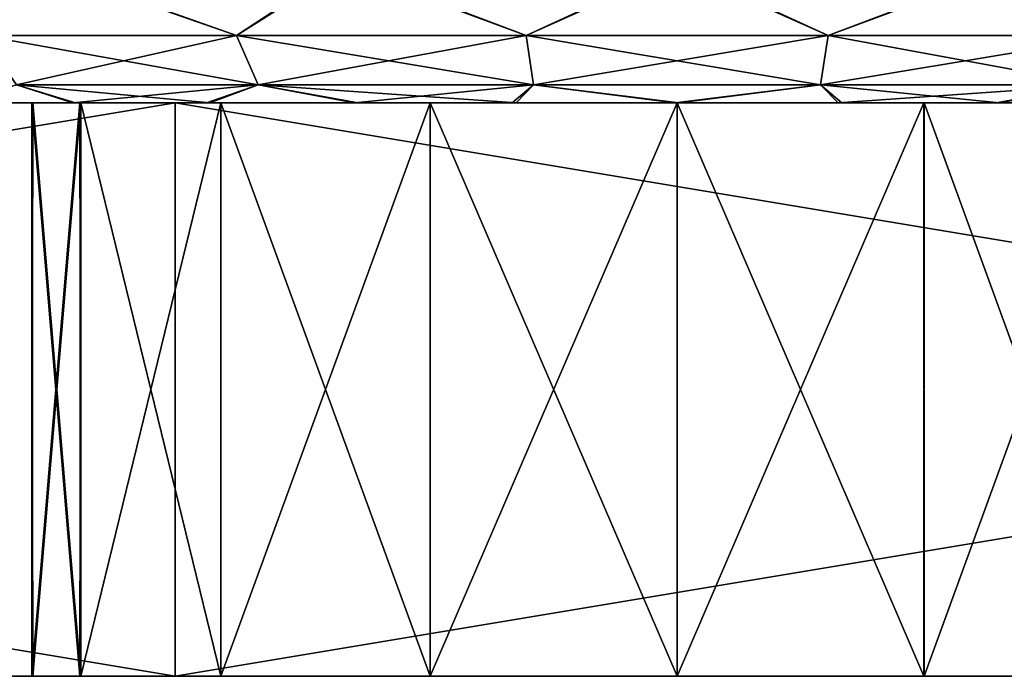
# Model space of a CAD drawing. Header units: millimetres. Extents: x -168 to 168, y -6 to 84.
# Tile 9 of 256: x -114.54 to -111.11, y -5.5 to -3.21. Entities that reach past the tile are written whole.
import ezdxf

# ---------------------------------------------------------------- set-up
doc = ezdxf.new("R2010")
doc.units = ezdxf.units.MM
doc.header["$LTSCALE"] = 65.185185
for name, color, linetype in [('137', 7, 'CONTINUOUS'), ('138', 7, 'CONTINUOUS'), ('139', 7, 'CONTINUOUS'), ('142', 7, 'CONTINUOUS'), ('143', 7, 'CONTINUOUS'), ('144', 7, 'CONTINUOUS'), ('242', 7, 'CONTINUOUS'), ('249', 7, 'CONTINUOUS'), ('251', 7, 'CONTINUOUS'), ('256', 7, 'CONTINUOUS'), ('262', 7, 'CONTINUOUS'), ('263', 7, 'CONTINUOUS'), ('264', 7, 'CONTINUOUS'), ('265', 7, 'CONTINUOUS')]:
    doc.layers.add(name, color=color, linetype=linetype)

msp = doc.modelspace()

# ---------------------------------------------------------------- linework, layer by layer
at = {"layer": '137', "linetype": 'CONTINUOUS'}
for points in [[(-109.0243, -3.5, 38.069), (-115.5255, -3.5, 37.5), (-108.9745, -3.5, 37.5), (-109.0243, -3.5, 38.069)], [(-115.5255, -3.5, 37.5066), (-115.5255, -3.5, 37.5), (-109.0243, -3.5, 38.069), (-115.5255, -3.5, 37.5066)], [(-115.5255, -3.5, 37.5), (-115.4757, -3.5, 36.931), (-108.9745, -3.5, 37.5), (-115.5255, -3.5, 37.5)], [(-115.5255, -3.5, 37.5132), (-115.5255, -3.5, 37.5066), (-109.0243, -3.5, 38.069), (-115.5255, -3.5, 37.5132)], [(-115.4735, -3.5, 38.0813), (-115.5255, -3.5, 37.5132), (-109.0243, -3.5, 38.069), (-115.4735, -3.5, 38.0813)], [(-108.9745, -3.5, 37.5), (-115.4757, -3.5, 36.931), (-108.9745, -3.5, 37.4934), (-108.9745, -3.5, 37.5)], [(-115.3283, -3.5, 36.3804), (-109.0265, -3.5, 36.9187), (-115.4757, -3.5, 36.931), (-115.3283, -3.5, 36.3804)], [(-115.4757, -3.5, 36.931), (-108.9745, -3.5, 37.4868), (-108.9745, -3.5, 37.4934), (-115.4757, -3.5, 36.931)], [(-109.0265, -3.5, 36.9187), (-108.9745, -3.5, 37.4868), (-115.4757, -3.5, 36.931), (-109.0265, -3.5, 36.9187)], [(-115.3239, -3.5, 38.6313), (-115.4735, -3.5, 38.0813), (-109.1717, -3.5, 38.6196), (-115.3239, -3.5, 38.6313)], [(-109.1717, -3.5, 38.6196), (-115.4735, -3.5, 38.0813), (-109.0243, -3.5, 38.069), (-109.1717, -3.5, 38.6196)], [(-115.0873, -3.5, 35.8633), (-109.1761, -3.5, 36.3687), (-115.3283, -3.5, 36.3804), (-115.0873, -3.5, 35.8633)], [(-109.1761, -3.5, 36.3687), (-109.0265, -3.5, 36.9187), (-115.3283, -3.5, 36.3804), (-109.1761, -3.5, 36.3687)], [(-115.0809, -3.5, 39.1477), (-115.3239, -3.5, 38.6313), (-109.4127, -3.5, 39.1367), (-115.0809, -3.5, 39.1477)], [(-109.4127, -3.5, 39.1367), (-115.3239, -3.5, 38.6313), (-109.1717, -3.5, 38.6196), (-109.4127, -3.5, 39.1367)], [(-109.4191, -3.5, 35.8523), (-109.1761, -3.5, 36.3687), (-115.0873, -3.5, 35.8633), (-109.4191, -3.5, 35.8523)], [(-114.7602, -3.5, 35.3957), (-109.4191, -3.5, 35.8523), (-115.0873, -3.5, 35.8633), (-114.7602, -3.5, 35.3957)], [(-109.7398, -3.5, 39.6043), (-115.0809, -3.5, 39.1477), (-109.4127, -3.5, 39.1367), (-109.7398, -3.5, 39.6043)], [(-114.7521, -3.5, 39.6139), (-115.0809, -3.5, 39.1477), (-109.7398, -3.5, 39.6043), (-114.7521, -3.5, 39.6139)], [(-114.3572, -3.5, 34.9923), (-109.7479, -3.5, 35.3861), (-114.7602, -3.5, 35.3957), (-114.3572, -3.5, 34.9923)], [(-109.7479, -3.5, 35.3861), (-109.4191, -3.5, 35.8523), (-114.7602, -3.5, 35.3957), (-109.7479, -3.5, 35.3861)], [(-114.3478, -3.5, 40.0156), (-114.7521, -3.5, 39.6139), (-110.1428, -3.5, 40.0077), (-114.3478, -3.5, 40.0156)], [(-110.1428, -3.5, 40.0077), (-114.7521, -3.5, 39.6139), (-109.7398, -3.5, 39.6043), (-110.1428, -3.5, 40.0077)], [(-113.8907, -3.5, 34.665), (-110.1522, -3.5, 34.9844), (-114.3572, -3.5, 34.9923), (-113.8907, -3.5, 34.665)], [(-110.1522, -3.5, 34.9844), (-109.7479, -3.5, 35.3861), (-114.3572, -3.5, 34.9923), (-110.1522, -3.5, 34.9844)], [(-110.6093, -3.5, 40.335), (-114.3478, -3.5, 40.0156), (-110.1428, -3.5, 40.0077), (-110.6093, -3.5, 40.335)], [(-113.8797, -3.5, 40.3413), (-114.3478, -3.5, 40.0156), (-110.6093, -3.5, 40.335), (-113.8797, -3.5, 40.3413)], [(-113.3748, -3.5, 34.4237), (-110.6203, -3.5, 34.6587), (-113.8907, -3.5, 34.665), (-113.3748, -3.5, 34.4237)], [(-110.6203, -3.5, 34.6587), (-110.1522, -3.5, 34.9844), (-113.8907, -3.5, 34.665), (-110.6203, -3.5, 34.6587)], [(-111.1252, -3.5, 40.5763), (-113.8797, -3.5, 40.3413), (-110.6093, -3.5, 40.335), (-111.1252, -3.5, 40.5763)], [(-113.3626, -3.5, 40.5808), (-113.8797, -3.5, 40.3413), (-111.1252, -3.5, 40.5763), (-113.3626, -3.5, 40.5808)], [(-112.8246, -3.5, 34.2753), (-111.1374, -3.5, 34.4192), (-113.3748, -3.5, 34.4237), (-112.8246, -3.5, 34.2753)], [(-111.1374, -3.5, 34.4192), (-110.6203, -3.5, 34.6587), (-113.3748, -3.5, 34.4237), (-111.1374, -3.5, 34.4192)], [(-112.8115, -3.5, 40.727), (-113.3626, -3.5, 40.5808), (-111.6754, -3.5, 40.7247), (-112.8115, -3.5, 40.727)], [(-111.6754, -3.5, 40.7247), (-113.3626, -3.5, 40.5808), (-111.1252, -3.5, 40.5763), (-111.6754, -3.5, 40.7247)], [(-111.6885, -3.5, 34.273), (-111.1374, -3.5, 34.4192), (-112.8246, -3.5, 34.2753), (-111.6885, -3.5, 34.273)], [(-112.2567, -3.5, 34.2245), (-111.6885, -3.5, 34.273), (-112.8246, -3.5, 34.2753), (-112.2567, -3.5, 34.2245)], [(-112.2433, -3.5, 40.7755), (-112.8115, -3.5, 40.727), (-111.6754, -3.5, 40.7247), (-112.2433, -3.5, 40.7755)]]:
    msp.add_3dface(points, dxfattribs=at)
at = {"layer": '138', "linetype": 'CONTINUOUS'}
for points in [[(-114.4725, -3.0262, 34.4488), (-114.6727, -3.265, 34.7041), (-115.3057, -3.0262, 35.2837), (-114.4725, -3.0262, 34.4488)], [(-113.7868, -3.265, 34.1348), (-114.6727, -3.265, 34.7041), (-114.4725, -3.0262, 34.4488), (-113.7868, -3.265, 34.1348)], [(-113.4223, -3.0262, 33.9118), (-113.7868, -3.265, 34.1348), (-114.4725, -3.0262, 34.4488), (-113.4223, -3.0262, 33.9118)], [(-112.7765, -3.265, 33.8381), (-113.7868, -3.265, 34.1348), (-113.4223, -3.0262, 33.9118), (-112.7765, -3.265, 33.8381)], [(-112.2576, -3.0262, 33.7252), (-112.7765, -3.265, 33.8381), (-113.4223, -3.0262, 33.9118), (-112.2576, -3.0262, 33.7252)], [(-111.7235, -3.265, 33.8381), (-112.7765, -3.265, 33.8381), (-112.2576, -3.0262, 33.7252), (-111.7235, -3.265, 33.8381)], [(-111.0922, -3.0262, 33.9071), (-111.7235, -3.265, 33.8381), (-112.2576, -3.0262, 33.7252), (-111.0922, -3.0262, 33.9071)], [(-110.7132, -3.265, 34.1348), (-111.7235, -3.265, 33.8381), (-111.0922, -3.0262, 33.9071), (-110.7132, -3.265, 34.1348)], [(-113.7868, -3.265, 34.1348), (-114.5536, -3.4374, 34.8415), (-114.6727, -3.265, 34.7041), (-113.7868, -3.265, 34.1348)], [(-113.7113, -3.4374, 34.3002), (-114.5536, -3.4374, 34.8415), (-113.7868, -3.265, 34.1348), (-113.7113, -3.4374, 34.3002)], [(-112.7765, -3.265, 33.8381), (-113.7113, -3.4374, 34.3002), (-113.7868, -3.265, 34.1348), (-112.7765, -3.265, 33.8381)], [(-112.7506, -3.4374, 34.0181), (-113.7113, -3.4374, 34.3002), (-112.7765, -3.265, 33.8381), (-112.7506, -3.4374, 34.0181)], [(-111.7235, -3.265, 33.8381), (-112.7506, -3.4374, 34.0181), (-112.7765, -3.265, 33.8381), (-111.7235, -3.265, 33.8381)], [(-111.7494, -3.4374, 34.0181), (-112.7506, -3.4374, 34.0181), (-111.7235, -3.265, 33.8381), (-111.7494, -3.4374, 34.0181)], [(-110.7132, -3.265, 34.1348), (-111.7494, -3.4374, 34.0181), (-111.7235, -3.265, 33.8381), (-110.7132, -3.265, 34.1348)], [(-110.7887, -3.4374, 34.3002), (-111.7494, -3.4374, 34.0181), (-110.7132, -3.265, 34.1348), (-110.7887, -3.4374, 34.3002)], [(-114.3572, -3.5, 34.9923), (-114.7602, -3.5, 35.3957), (-114.5536, -3.4374, 34.8415), (-114.3572, -3.5, 34.9923)], [(-113.7113, -3.4374, 34.3002), (-114.3572, -3.5, 34.9923), (-114.5536, -3.4374, 34.8415), (-113.7113, -3.4374, 34.3002)], [(-113.8907, -3.5, 34.665), (-114.3572, -3.5, 34.9923), (-113.7113, -3.4374, 34.3002), (-113.8907, -3.5, 34.665)], [(-113.3748, -3.5, 34.4237), (-113.8907, -3.5, 34.665), (-113.7113, -3.4374, 34.3002), (-113.3748, -3.5, 34.4237)], [(-112.7506, -3.4374, 34.0181), (-113.3748, -3.5, 34.4237), (-113.7113, -3.4374, 34.3002), (-112.7506, -3.4374, 34.0181)], [(-112.8246, -3.5, 34.2753), (-113.3748, -3.5, 34.4237), (-112.7506, -3.4374, 34.0181), (-112.8246, -3.5, 34.2753)], [(-112.2567, -3.5, 34.2245), (-112.8246, -3.5, 34.2753), (-112.7506, -3.4374, 34.0181), (-112.2567, -3.5, 34.2245)], [(-111.7494, -3.4374, 34.0181), (-112.2567, -3.5, 34.2245), (-112.7506, -3.4374, 34.0181), (-111.7494, -3.4374, 34.0181)], [(-111.6885, -3.5, 34.273), (-112.2567, -3.5, 34.2245), (-111.7494, -3.4374, 34.0181), (-111.6885, -3.5, 34.273)], [(-110.7887, -3.4374, 34.3002), (-111.6885, -3.5, 34.273), (-111.7494, -3.4374, 34.0181), (-110.7887, -3.4374, 34.3002)], [(-111.1374, -3.5, 34.4192), (-111.6885, -3.5, 34.273), (-110.7887, -3.4374, 34.3002), (-111.1374, -3.5, 34.4192)], [(-110.6203, -3.5, 34.6587), (-111.1374, -3.5, 34.4192), (-110.7887, -3.4374, 34.3002), (-110.6203, -3.5, 34.6587)]]:
    msp.add_3dface(points, dxfattribs=at)
at = {"layer": '139', "linetype": 'CONTINUOUS'}
for points in [[(-115.2967, -3.0262, 39.7286), (-114.6727, -3.265, 40.2959), (-114.4602, -3.0262, 40.5602), (-115.2967, -3.0262, 39.7286)], [(-114.6727, -3.265, 40.2959), (-113.7868, -3.265, 40.8652), (-114.4602, -3.0262, 40.5602), (-114.6727, -3.265, 40.2959)], [(-114.4602, -3.0262, 40.5602), (-113.7868, -3.265, 40.8652), (-113.4078, -3.0262, 41.0929), (-114.4602, -3.0262, 40.5602)], [(-113.7868, -3.265, 40.8652), (-112.7765, -3.265, 41.1619), (-113.4078, -3.0262, 41.0929), (-113.7868, -3.265, 40.8652)], [(-113.4078, -3.0262, 41.0929), (-112.7765, -3.265, 41.1619), (-112.2424, -3.0262, 41.2748), (-113.4078, -3.0262, 41.0929)], [(-112.7765, -3.265, 41.1619), (-111.7235, -3.265, 41.1619), (-112.2424, -3.0262, 41.2748), (-112.7765, -3.265, 41.1619)], [(-112.2424, -3.0262, 41.2748), (-111.7235, -3.265, 41.1619), (-111.0777, -3.0262, 41.0882), (-112.2424, -3.0262, 41.2748)], [(-111.7235, -3.265, 41.1619), (-110.7132, -3.265, 40.8652), (-111.0777, -3.0262, 41.0882), (-111.7235, -3.265, 41.1619)], [(-114.6727, -3.265, 40.2959), (-113.7113, -3.4374, 40.6998), (-113.7868, -3.265, 40.8652), (-114.6727, -3.265, 40.2959)], [(-114.5536, -3.4374, 40.1585), (-113.7113, -3.4374, 40.6998), (-114.6727, -3.265, 40.2959), (-114.5536, -3.4374, 40.1585)], [(-113.7113, -3.4374, 40.6998), (-112.7506, -3.4374, 40.9819), (-113.7868, -3.265, 40.8652), (-113.7113, -3.4374, 40.6998)], [(-113.7868, -3.265, 40.8652), (-112.7506, -3.4374, 40.9819), (-112.7765, -3.265, 41.1619), (-113.7868, -3.265, 40.8652)], [(-112.7506, -3.4374, 40.9819), (-111.7494, -3.4374, 40.9819), (-112.7765, -3.265, 41.1619), (-112.7506, -3.4374, 40.9819)], [(-112.7765, -3.265, 41.1619), (-111.7494, -3.4374, 40.9819), (-111.7235, -3.265, 41.1619), (-112.7765, -3.265, 41.1619)], [(-111.7494, -3.4374, 40.9819), (-110.7887, -3.4374, 40.6998), (-111.7235, -3.265, 41.1619), (-111.7494, -3.4374, 40.9819)], [(-111.7235, -3.265, 41.1619), (-110.7887, -3.4374, 40.6998), (-110.7132, -3.265, 40.8652), (-111.7235, -3.265, 41.1619)], [(-114.7521, -3.5, 39.6139), (-114.3478, -3.5, 40.0156), (-114.5536, -3.4374, 40.1585), (-114.7521, -3.5, 39.6139)], [(-114.3478, -3.5, 40.0156), (-113.8797, -3.5, 40.3413), (-114.5536, -3.4374, 40.1585), (-114.3478, -3.5, 40.0156)], [(-114.5536, -3.4374, 40.1585), (-113.8797, -3.5, 40.3413), (-113.7113, -3.4374, 40.6998), (-114.5536, -3.4374, 40.1585)], [(-113.8797, -3.5, 40.3413), (-113.3626, -3.5, 40.5808), (-113.7113, -3.4374, 40.6998), (-113.8797, -3.5, 40.3413)], [(-113.3626, -3.5, 40.5808), (-112.8115, -3.5, 40.727), (-113.7113, -3.4374, 40.6998), (-113.3626, -3.5, 40.5808)], [(-113.7113, -3.4374, 40.6998), (-112.8115, -3.5, 40.727), (-112.7506, -3.4374, 40.9819), (-113.7113, -3.4374, 40.6998)], [(-112.8115, -3.5, 40.727), (-112.2433, -3.5, 40.7755), (-112.7506, -3.4374, 40.9819), (-112.8115, -3.5, 40.727)], [(-112.7506, -3.4374, 40.9819), (-112.2433, -3.5, 40.7755), (-111.7494, -3.4374, 40.9819), (-112.7506, -3.4374, 40.9819)], [(-112.2433, -3.5, 40.7755), (-111.6754, -3.5, 40.7247), (-111.7494, -3.4374, 40.9819), (-112.2433, -3.5, 40.7755)], [(-111.6754, -3.5, 40.7247), (-111.1252, -3.5, 40.5763), (-111.7494, -3.4374, 40.9819), (-111.6754, -3.5, 40.7247)], [(-111.7494, -3.4374, 40.9819), (-111.1252, -3.5, 40.5763), (-110.7887, -3.4374, 40.6998), (-111.7494, -3.4374, 40.9819)], [(-111.1252, -3.5, 40.5763), (-110.6093, -3.5, 40.335), (-110.7887, -3.4374, 40.6998), (-111.1252, -3.5, 40.5763)]]:
    msp.add_3dface(points, dxfattribs=at)
at = {"layer": '142', "linetype": 'CONTINUOUS'}
for points in [[(-115.5255, -3.5, -37.4934), (-115.5255, -3.5, -37.5), (-109.0243, -3.5, -36.931), (-115.5255, -3.5, -37.4934)], [(-109.0243, -3.5, -36.931), (-115.5255, -3.5, -37.5), (-108.9745, -3.5, -37.5), (-109.0243, -3.5, -36.931)], [(-115.5255, -3.5, -37.5), (-115.4757, -3.5, -38.069), (-108.9745, -3.5, -37.5), (-115.5255, -3.5, -37.5)], [(-115.5255, -3.5, -37.4868), (-115.5255, -3.5, -37.4934), (-109.0243, -3.5, -36.931), (-115.5255, -3.5, -37.4868)], [(-115.4735, -3.5, -36.9187), (-115.5255, -3.5, -37.4868), (-109.0243, -3.5, -36.931), (-115.4735, -3.5, -36.9187)], [(-108.9745, -3.5, -37.5), (-115.4757, -3.5, -38.069), (-108.9745, -3.5, -37.5066), (-108.9745, -3.5, -37.5)], [(-115.3283, -3.5, -38.6196), (-109.0265, -3.5, -38.0813), (-115.4757, -3.5, -38.069), (-115.3283, -3.5, -38.6196)], [(-115.4757, -3.5, -38.069), (-108.9745, -3.5, -37.5132), (-108.9745, -3.5, -37.5066), (-115.4757, -3.5, -38.069)], [(-109.0265, -3.5, -38.0813), (-108.9745, -3.5, -37.5132), (-115.4757, -3.5, -38.069), (-109.0265, -3.5, -38.0813)], [(-115.3239, -3.5, -36.3687), (-115.4735, -3.5, -36.9187), (-109.1717, -3.5, -36.3804), (-115.3239, -3.5, -36.3687)], [(-109.1717, -3.5, -36.3804), (-115.4735, -3.5, -36.9187), (-109.0243, -3.5, -36.931), (-109.1717, -3.5, -36.3804)], [(-115.0873, -3.5, -39.1367), (-109.1761, -3.5, -38.6313), (-115.3283, -3.5, -38.6196), (-115.0873, -3.5, -39.1367)], [(-109.1761, -3.5, -38.6313), (-109.0265, -3.5, -38.0813), (-115.3283, -3.5, -38.6196), (-109.1761, -3.5, -38.6313)], [(-115.0809, -3.5, -35.8523), (-115.3239, -3.5, -36.3687), (-109.4127, -3.5, -35.8633), (-115.0809, -3.5, -35.8523)], [(-109.4127, -3.5, -35.8633), (-115.3239, -3.5, -36.3687), (-109.1717, -3.5, -36.3804), (-109.4127, -3.5, -35.8633)], [(-109.4191, -3.5, -39.1477), (-109.1761, -3.5, -38.6313), (-115.0873, -3.5, -39.1367), (-109.4191, -3.5, -39.1477)], [(-114.7602, -3.5, -39.6043), (-109.4191, -3.5, -39.1477), (-115.0873, -3.5, -39.1367), (-114.7602, -3.5, -39.6043)], [(-109.7398, -3.5, -35.3957), (-115.0809, -3.5, -35.8523), (-109.4127, -3.5, -35.8633), (-109.7398, -3.5, -35.3957)], [(-114.7521, -3.5, -35.3861), (-115.0809, -3.5, -35.8523), (-109.7398, -3.5, -35.3957), (-114.7521, -3.5, -35.3861)], [(-114.3572, -3.5, -40.0077), (-109.7479, -3.5, -39.6139), (-114.7602, -3.5, -39.6043), (-114.3572, -3.5, -40.0077)], [(-109.7479, -3.5, -39.6139), (-109.4191, -3.5, -39.1477), (-114.7602, -3.5, -39.6043), (-109.7479, -3.5, -39.6139)], [(-114.3478, -3.5, -34.9844), (-114.7521, -3.5, -35.3861), (-110.1428, -3.5, -34.9923), (-114.3478, -3.5, -34.9844)], [(-110.1428, -3.5, -34.9923), (-114.7521, -3.5, -35.3861), (-109.7398, -3.5, -35.3957), (-110.1428, -3.5, -34.9923)], [(-113.8907, -3.5, -40.335), (-110.1522, -3.5, -40.0156), (-114.3572, -3.5, -40.0077), (-113.8907, -3.5, -40.335)], [(-110.1522, -3.5, -40.0156), (-109.7479, -3.5, -39.6139), (-114.3572, -3.5, -40.0077), (-110.1522, -3.5, -40.0156)], [(-110.6093, -3.5, -34.665), (-114.3478, -3.5, -34.9844), (-110.1428, -3.5, -34.9923), (-110.6093, -3.5, -34.665)], [(-113.8797, -3.5, -34.6587), (-114.3478, -3.5, -34.9844), (-110.6093, -3.5, -34.665), (-113.8797, -3.5, -34.6587)], [(-113.3748, -3.5, -40.5763), (-110.6203, -3.5, -40.3413), (-113.8907, -3.5, -40.335), (-113.3748, -3.5, -40.5763)], [(-110.6203, -3.5, -40.3413), (-110.1522, -3.5, -40.0156), (-113.8907, -3.5, -40.335), (-110.6203, -3.5, -40.3413)], [(-111.1252, -3.5, -34.4237), (-113.8797, -3.5, -34.6587), (-110.6093, -3.5, -34.665), (-111.1252, -3.5, -34.4237)], [(-113.3626, -3.5, -34.4192), (-113.8797, -3.5, -34.6587), (-111.1252, -3.5, -34.4237), (-113.3626, -3.5, -34.4192)], [(-112.8246, -3.5, -40.7247), (-111.1374, -3.5, -40.5808), (-113.3748, -3.5, -40.5763), (-112.8246, -3.5, -40.7247)], [(-111.1374, -3.5, -40.5808), (-110.6203, -3.5, -40.3413), (-113.3748, -3.5, -40.5763), (-111.1374, -3.5, -40.5808)], [(-112.8115, -3.5, -34.273), (-113.3626, -3.5, -34.4192), (-111.6754, -3.5, -34.2753), (-112.8115, -3.5, -34.273)], [(-111.6754, -3.5, -34.2753), (-113.3626, -3.5, -34.4192), (-111.1252, -3.5, -34.4237), (-111.6754, -3.5, -34.2753)], [(-111.6885, -3.5, -40.727), (-111.1374, -3.5, -40.5808), (-112.8246, -3.5, -40.7247), (-111.6885, -3.5, -40.727)], [(-112.2567, -3.5, -40.7755), (-111.6885, -3.5, -40.727), (-112.8246, -3.5, -40.7247), (-112.2567, -3.5, -40.7755)], [(-112.2433, -3.5, -34.2245), (-112.8115, -3.5, -34.273), (-111.6754, -3.5, -34.2753), (-112.2433, -3.5, -34.2245)]]:
    msp.add_3dface(points, dxfattribs=at)
at = {"layer": '143', "linetype": 'CONTINUOUS'}
for points in [[(-114.4725, -3.0262, -40.5512), (-114.6727, -3.265, -40.2959), (-115.3057, -3.0262, -39.7163), (-114.4725, -3.0262, -40.5512)], [(-113.7868, -3.265, -40.8652), (-114.6727, -3.265, -40.2959), (-114.4725, -3.0262, -40.5512), (-113.7868, -3.265, -40.8652)], [(-113.4223, -3.0262, -41.0882), (-113.7868, -3.265, -40.8652), (-114.4725, -3.0262, -40.5512), (-113.4223, -3.0262, -41.0882)], [(-112.7765, -3.265, -41.1619), (-113.7868, -3.265, -40.8652), (-113.4223, -3.0262, -41.0882), (-112.7765, -3.265, -41.1619)], [(-112.2576, -3.0262, -41.2748), (-112.7765, -3.265, -41.1619), (-113.4223, -3.0262, -41.0882), (-112.2576, -3.0262, -41.2748)], [(-111.7235, -3.265, -41.1619), (-112.7765, -3.265, -41.1619), (-112.2576, -3.0262, -41.2748), (-111.7235, -3.265, -41.1619)], [(-111.0922, -3.0262, -41.0929), (-111.7235, -3.265, -41.1619), (-112.2576, -3.0262, -41.2748), (-111.0922, -3.0262, -41.0929)], [(-110.7132, -3.265, -40.8652), (-111.7235, -3.265, -41.1619), (-111.0922, -3.0262, -41.0929), (-110.7132, -3.265, -40.8652)], [(-113.7868, -3.265, -40.8652), (-114.5536, -3.4374, -40.1585), (-114.6727, -3.265, -40.2959), (-113.7868, -3.265, -40.8652)], [(-113.7113, -3.4374, -40.6998), (-114.5536, -3.4374, -40.1585), (-113.7868, -3.265, -40.8652), (-113.7113, -3.4374, -40.6998)], [(-112.7765, -3.265, -41.1619), (-113.7113, -3.4374, -40.6998), (-113.7868, -3.265, -40.8652), (-112.7765, -3.265, -41.1619)], [(-112.7506, -3.4374, -40.9819), (-113.7113, -3.4374, -40.6998), (-112.7765, -3.265, -41.1619), (-112.7506, -3.4374, -40.9819)], [(-111.7235, -3.265, -41.1619), (-112.7506, -3.4374, -40.9819), (-112.7765, -3.265, -41.1619), (-111.7235, -3.265, -41.1619)], [(-111.7494, -3.4374, -40.9819), (-112.7506, -3.4374, -40.9819), (-111.7235, -3.265, -41.1619), (-111.7494, -3.4374, -40.9819)], [(-110.7132, -3.265, -40.8652), (-111.7494, -3.4374, -40.9819), (-111.7235, -3.265, -41.1619), (-110.7132, -3.265, -40.8652)], [(-110.7887, -3.4374, -40.6998), (-111.7494, -3.4374, -40.9819), (-110.7132, -3.265, -40.8652), (-110.7887, -3.4374, -40.6998)], [(-114.3572, -3.5, -40.0077), (-114.7602, -3.5, -39.6043), (-114.5536, -3.4374, -40.1585), (-114.3572, -3.5, -40.0077)], [(-113.7113, -3.4374, -40.6998), (-114.3572, -3.5, -40.0077), (-114.5536, -3.4374, -40.1585), (-113.7113, -3.4374, -40.6998)], [(-113.8907, -3.5, -40.335), (-114.3572, -3.5, -40.0077), (-113.7113, -3.4374, -40.6998), (-113.8907, -3.5, -40.335)], [(-113.3748, -3.5, -40.5763), (-113.8907, -3.5, -40.335), (-113.7113, -3.4374, -40.6998), (-113.3748, -3.5, -40.5763)], [(-112.7506, -3.4374, -40.9819), (-113.3748, -3.5, -40.5763), (-113.7113, -3.4374, -40.6998), (-112.7506, -3.4374, -40.9819)], [(-112.8246, -3.5, -40.7247), (-113.3748, -3.5, -40.5763), (-112.7506, -3.4374, -40.9819), (-112.8246, -3.5, -40.7247)], [(-112.2567, -3.5, -40.7755), (-112.8246, -3.5, -40.7247), (-112.7506, -3.4374, -40.9819), (-112.2567, -3.5, -40.7755)], [(-111.7494, -3.4374, -40.9819), (-112.2567, -3.5, -40.7755), (-112.7506, -3.4374, -40.9819), (-111.7494, -3.4374, -40.9819)], [(-111.6885, -3.5, -40.727), (-112.2567, -3.5, -40.7755), (-111.7494, -3.4374, -40.9819), (-111.6885, -3.5, -40.727)], [(-110.7887, -3.4374, -40.6998), (-111.6885, -3.5, -40.727), (-111.7494, -3.4374, -40.9819), (-110.7887, -3.4374, -40.6998)], [(-111.1374, -3.5, -40.5808), (-111.6885, -3.5, -40.727), (-110.7887, -3.4374, -40.6998), (-111.1374, -3.5, -40.5808)], [(-110.6203, -3.5, -40.3413), (-111.1374, -3.5, -40.5808), (-110.7887, -3.4374, -40.6998), (-110.6203, -3.5, -40.3413)]]:
    msp.add_3dface(points, dxfattribs=at)
at = {"layer": '144', "linetype": 'CONTINUOUS'}
for points in [[(-115.2967, -3.0262, -35.2714), (-114.6727, -3.265, -34.7041), (-114.4602, -3.0262, -34.4398), (-115.2967, -3.0262, -35.2714)], [(-114.6727, -3.265, -34.7041), (-113.7868, -3.265, -34.1348), (-114.4602, -3.0262, -34.4398), (-114.6727, -3.265, -34.7041)], [(-114.4602, -3.0262, -34.4398), (-113.7868, -3.265, -34.1348), (-113.4078, -3.0262, -33.9071), (-114.4602, -3.0262, -34.4398)], [(-113.7868, -3.265, -34.1348), (-112.7765, -3.265, -33.8381), (-113.4078, -3.0262, -33.9071), (-113.7868, -3.265, -34.1348)], [(-113.4078, -3.0262, -33.9071), (-112.7765, -3.265, -33.8381), (-112.2424, -3.0262, -33.7252), (-113.4078, -3.0262, -33.9071)], [(-112.7765, -3.265, -33.8381), (-111.7235, -3.265, -33.8381), (-112.2424, -3.0262, -33.7252), (-112.7765, -3.265, -33.8381)], [(-112.2424, -3.0262, -33.7252), (-111.7235, -3.265, -33.8381), (-111.0777, -3.0262, -33.9118), (-112.2424, -3.0262, -33.7252)], [(-111.7235, -3.265, -33.8381), (-110.7132, -3.265, -34.1348), (-111.0777, -3.0262, -33.9118), (-111.7235, -3.265, -33.8381)], [(-114.6727, -3.265, -34.7041), (-113.7113, -3.4374, -34.3002), (-113.7868, -3.265, -34.1348), (-114.6727, -3.265, -34.7041)], [(-114.5536, -3.4374, -34.8415), (-113.7113, -3.4374, -34.3002), (-114.6727, -3.265, -34.7041), (-114.5536, -3.4374, -34.8415)], [(-113.7868, -3.265, -34.1348), (-112.7506, -3.4374, -34.0181), (-112.7765, -3.265, -33.8381), (-113.7868, -3.265, -34.1348)], [(-113.7113, -3.4374, -34.3002), (-112.7506, -3.4374, -34.0181), (-113.7868, -3.265, -34.1348), (-113.7113, -3.4374, -34.3002)], [(-112.7506, -3.4374, -34.0181), (-111.7494, -3.4374, -34.0181), (-112.7765, -3.265, -33.8381), (-112.7506, -3.4374, -34.0181)], [(-112.7765, -3.265, -33.8381), (-111.7494, -3.4374, -34.0181), (-111.7235, -3.265, -33.8381), (-112.7765, -3.265, -33.8381)], [(-111.7494, -3.4374, -34.0181), (-110.7887, -3.4374, -34.3002), (-111.7235, -3.265, -33.8381), (-111.7494, -3.4374, -34.0181)], [(-111.7235, -3.265, -33.8381), (-110.7887, -3.4374, -34.3002), (-110.7132, -3.265, -34.1348), (-111.7235, -3.265, -33.8381)], [(-114.7521, -3.5, -35.3861), (-114.3478, -3.5, -34.9844), (-114.5536, -3.4374, -34.8415), (-114.7521, -3.5, -35.3861)], [(-114.5536, -3.4374, -34.8415), (-113.8797, -3.5, -34.6587), (-113.7113, -3.4374, -34.3002), (-114.5536, -3.4374, -34.8415)], [(-114.3478, -3.5, -34.9844), (-113.8797, -3.5, -34.6587), (-114.5536, -3.4374, -34.8415), (-114.3478, -3.5, -34.9844)], [(-113.8797, -3.5, -34.6587), (-113.3626, -3.5, -34.4192), (-113.7113, -3.4374, -34.3002), (-113.8797, -3.5, -34.6587)], [(-113.7113, -3.4374, -34.3002), (-112.8115, -3.5, -34.273), (-112.7506, -3.4374, -34.0181), (-113.7113, -3.4374, -34.3002)], [(-113.3626, -3.5, -34.4192), (-112.8115, -3.5, -34.273), (-113.7113, -3.4374, -34.3002), (-113.3626, -3.5, -34.4192)], [(-112.8115, -3.5, -34.273), (-112.2433, -3.5, -34.2245), (-112.7506, -3.4374, -34.0181), (-112.8115, -3.5, -34.273)], [(-112.7506, -3.4374, -34.0181), (-112.2433, -3.5, -34.2245), (-111.7494, -3.4374, -34.0181), (-112.7506, -3.4374, -34.0181)], [(-112.2433, -3.5, -34.2245), (-111.6754, -3.5, -34.2753), (-111.7494, -3.4374, -34.0181), (-112.2433, -3.5, -34.2245)], [(-111.6754, -3.5, -34.2753), (-111.1252, -3.5, -34.4237), (-111.7494, -3.4374, -34.0181), (-111.6754, -3.5, -34.2753)], [(-111.7494, -3.4374, -34.0181), (-111.1252, -3.5, -34.4237), (-110.7887, -3.4374, -34.3002), (-111.7494, -3.4374, -34.0181)], [(-111.1252, -3.5, -34.4237), (-110.6093, -3.5, -34.665), (-110.7887, -3.4374, -34.3002), (-111.1252, -3.5, -34.4237)]]:
    msp.add_3dface(points, dxfattribs=at)
at = {"layer": '242', "linetype": 'CONTINUOUS'}
for points in [[(-114, -5.5, 50), (-126, -3.5, 50), (-126, -5.5, 50), (-114, -5.5, 50)], [(-114, -3.5, 50), (-126, -3.5, 50), (-114, -5.5, 50), (-114, -3.5, 50)], [(-102, -5.5, 50), (-114, -3.5, 50), (-114, -5.5, 50), (-102, -5.5, 50)], [(-102, -3.5, 50), (-114, -3.5, 50), (-102, -5.5, 50), (-102, -3.5, 50)]]:
    msp.add_3dface(points, dxfattribs=at)
at = {"layer": '249', "linetype": 'CONTINUOUS'}
for points in [[(-126.3158, -5.5, -37.6322), (-126, -5.5, -50), (-114.4961, -5.5, -37.6323), (-126.3158, -5.5, -37.6322)], [(-126.3158, -5.5, -37.6322), (-114.4961, -5.5, -37.6323), (-126, -5.5, -25.2521), (-126.3158, -5.5, -37.6322)], [(-126.2204, -5.5, 36.6485), (-126, -5.5, 24.2684), (-114.3327, -5.5, 36.6485), (-126.2204, -5.5, 36.6485)], [(-126.2204, -5.5, 36.6485), (-114.3327, -5.5, 36.6485), (-126, -5.5, 49.0287), (-126.2204, -5.5, 36.6485)], [(-114.1582, -5.5, 11.8883), (-126.1055, -5.5, 11.8883), (-114.7808, -5.5, -0.4918), (-114.1582, -5.5, 11.8883)], [(-126.1055, -5.5, 11.8883), (-114.1582, -5.5, 11.8883), (-126, -5.5, 24.2684), (-126.1055, -5.5, 11.8883)], [(-126.0246, -5.5, -12.872), (-114.037, -5.5, -12.872), (-114.7808, -5.5, -0.4918), (-126.0246, -5.5, -12.872)], [(-126.0246, -5.5, -12.872), (-126, -5.5, -25.2521), (-114.037, -5.5, -12.872), (-126.0246, -5.5, -12.872)], [(-126, -5.5, 24.2684), (-114.1582, -5.5, 11.8883), (-114, -5.5, 24.2684), (-126, -5.5, 24.2684)], [(-126, -5.5, 24.2684), (-114, -5.5, 24.2684), (-114.3327, -5.5, 36.6485), (-126, -5.5, 24.2684)], [(-114.5, -5.5, 37.4996), (-114.3292, -5.5, 38.36), (-126, -5.5, 49.0287), (-114.5, -5.5, 37.4996)], [(-126, -5.5, 49.0287), (-114.3292, -5.5, 38.36), (-114, -5.5, 49.0287), (-126, -5.5, 49.0287)], [(-114.3327, -5.5, 36.6485), (-114.5, -5.5, 37.4996), (-126, -5.5, 49.0287), (-114.3327, -5.5, 36.6485)], [(-126, -5.5, -25.2521), (-114, -5.5, -25.2521), (-114.037, -5.5, -12.872), (-126, -5.5, -25.2521)], [(-126, -5.5, -25.2521), (-114.3292, -5.5, -36.64), (-114, -5.5, -25.2521), (-126, -5.5, -25.2521)], [(-114.5, -5.5, -37.5004), (-114.3292, -5.5, -36.64), (-126, -5.5, -25.2521), (-114.5, -5.5, -37.5004)], [(-126, -5.5, -50), (-114, -5.5, -50), (-114.4961, -5.5, -37.6323), (-126, -5.5, -50)], [(-114.4961, -5.5, -37.6323), (-114.5, -5.5, -37.5004), (-126, -5.5, -25.2521), (-114.4961, -5.5, -37.6323)], [(-126, -5.5, 50), (-126, -5.5, 49.0287), (-114, -5.5, 49.0287), (-126, -5.5, 50)], [(-114, -5.5, 50), (-126, -5.5, 50), (-114, -5.5, 49.0287), (-114, -5.5, 50)], [(-103.041, -5.5, -0.4918), (-114.1582, -5.5, 11.8883), (-114.7808, -5.5, -0.4918), (-103.041, -5.5, -0.4918)], [(-114.037, -5.5, -12.872), (-103.041, -5.5, -0.4918), (-114.7808, -5.5, -0.4918), (-114.037, -5.5, -12.872)], [(-114.4961, -5.5, -37.6323), (-114, -5.5, -50), (-114.3287, -5.5, -38.3611), (-114.4961, -5.5, -37.6323)], [(-114.3327, -5.5, 36.6485), (-114, -5.5, 24.2684), (-114.3287, -5.5, 36.6389), (-114.3327, -5.5, 36.6485)], [(-114.3292, -5.5, 38.36), (-113.8409, -5.5, 39.0911), (-114, -5.5, 49.0287), (-114.3292, -5.5, 38.36)], [(-114.3292, -5.5, -36.64), (-113.8409, -5.5, -35.9089), (-114, -5.5, -25.2521), (-114.3292, -5.5, -36.64)], [(-114.3287, -5.5, 36.6389), (-114, -5.5, 24.2684), (-113.8414, -5.5, 35.9095), (-114.3287, -5.5, 36.6389)], [(-114.3287, -5.5, -38.3611), (-114, -5.5, -50), (-113.8414, -5.5, -39.0905), (-114.3287, -5.5, -38.3611)], [(-114.1582, -5.5, 11.8883), (-102.211, -5.5, 11.8883), (-114, -5.5, 24.2684), (-114.1582, -5.5, 11.8883)], [(-102.211, -5.5, 11.8883), (-114.1582, -5.5, 11.8883), (-103.041, -5.5, -0.4918), (-102.211, -5.5, 11.8883)], [(-114.037, -5.5, -12.872), (-102.0493, -5.5, -12.872), (-103.041, -5.5, -0.4918), (-114.037, -5.5, -12.872)], [(-114.037, -5.5, -12.872), (-114, -5.5, -25.2521), (-102.0493, -5.5, -12.872), (-114.037, -5.5, -12.872)], [(-114, -5.5, 24.2684), (-102, -5.5, 24.2684), (-113.8414, -5.5, 35.9095), (-114, -5.5, 24.2684)], [(-114, -5.5, 24.2684), (-102.211, -5.5, 11.8883), (-102, -5.5, 24.2684), (-114, -5.5, 24.2684)], [(-110.6586, -5.5, 39.0905), (-110.1713, -5.5, 38.3611), (-114, -5.5, 49.0287), (-110.6586, -5.5, 39.0905)], [(-114, -5.5, 49.0287), (-110.1713, -5.5, 38.3611), (-102, -5.5, 49.0287), (-114, -5.5, 49.0287)], [(-111.3885, -5.5, 39.5786), (-110.6586, -5.5, 39.0905), (-114, -5.5, 49.0287), (-111.3885, -5.5, 39.5786)], [(-112.25, -5.5, 39.75), (-111.3885, -5.5, 39.5786), (-114, -5.5, 49.0287), (-112.25, -5.5, 39.75)], [(-113.1108, -5.5, 39.5788), (-112.25, -5.5, 39.75), (-114, -5.5, 49.0287), (-113.1108, -5.5, 39.5788)], [(-113.8409, -5.5, 39.0911), (-113.1108, -5.5, 39.5788), (-114, -5.5, 49.0287), (-113.8409, -5.5, 39.0911)], [(-113.1108, -5.5, -35.4212), (-112.25, -5.5, -35.25), (-114, -5.5, -25.2521), (-113.1108, -5.5, -35.4212)], [(-112.25, -5.5, -35.25), (-111.3885, -5.5, -35.4214), (-114, -5.5, -25.2521), (-112.25, -5.5, -35.25)], [(-111.3885, -5.5, -35.4214), (-110.6586, -5.5, -35.9095), (-114, -5.5, -25.2521), (-111.3885, -5.5, -35.4214)], [(-114, -5.5, -25.2521), (-110.1713, -5.5, -36.6389), (-102, -5.5, -25.2521), (-114, -5.5, -25.2521)], [(-114, -5.5, -25.2521), (-102, -5.5, -25.2521), (-102.0493, -5.5, -12.872), (-114, -5.5, -25.2521)], [(-113.8409, -5.5, -35.9089), (-113.1108, -5.5, -35.4212), (-114, -5.5, -25.2521), (-113.8409, -5.5, -35.9089)], [(-110.6586, -5.5, -35.9095), (-110.1713, -5.5, -36.6389), (-114, -5.5, -25.2521), (-110.6586, -5.5, -35.9095)], [(-114, -5.5, -50), (-102, -5.5, -50), (-113.8414, -5.5, -39.0905), (-114, -5.5, -50)], [(-102, -5.5, 50), (-114, -5.5, 50), (-102, -5.5, 49.0287), (-102, -5.5, 50)], [(-114, -5.5, 50), (-114, -5.5, 49.0287), (-102, -5.5, 49.0287), (-114, -5.5, 50)], [(-113.8414, -5.5, 35.9095), (-102, -5.5, 24.2684), (-113.1115, -5.5, 35.4214), (-113.8414, -5.5, 35.9095)], [(-113.8414, -5.5, -39.0905), (-102, -5.5, -50), (-113.1115, -5.5, -39.5786), (-113.8414, -5.5, -39.0905)], [(-113.1115, -5.5, 35.4214), (-102, -5.5, 24.2684), (-112.25, -5.5, 35.25), (-113.1115, -5.5, 35.4214)], [(-113.1115, -5.5, -39.5786), (-102, -5.5, -50), (-112.25, -5.5, -39.75), (-113.1115, -5.5, -39.5786)], [(-112.25, -5.5, 35.25), (-102, -5.5, 24.2684), (-111.3892, -5.5, 35.4212), (-112.25, -5.5, 35.25)], [(-112.25, -5.5, -39.75), (-102, -5.5, -50), (-111.3892, -5.5, -39.5788), (-112.25, -5.5, -39.75)], [(-111.3892, -5.5, 35.4212), (-102, -5.5, 24.2684), (-110.6591, -5.5, 35.9089), (-111.3892, -5.5, 35.4212)], [(-111.3892, -5.5, -39.5788), (-102, -5.5, -50), (-110.6591, -5.5, -39.0911), (-111.3892, -5.5, -39.5788)]]:
    msp.add_3dface(points, dxfattribs=at)
at = {"layer": '251', "linetype": 'CONTINUOUS'}
for points in [[(-114, -3.5, -50), (-126, -5.5, -50), (-126, -3.5, -50), (-114, -3.5, -50)], [(-114, -5.5, -50), (-126, -5.5, -50), (-114, -3.5, -50), (-114, -5.5, -50)], [(-102, -3.5, -50), (-114, -5.5, -50), (-114, -3.5, -50), (-102, -3.5, -50)], [(-102, -5.5, -50), (-114, -5.5, -50), (-102, -3.5, -50), (-102, -5.5, -50)]]:
    msp.add_3dface(points, dxfattribs=at)
at = {"layer": '256', "linetype": 'CONTINUOUS'}
for points in [[(-126.3158, -3.5, 37.6322), (-114.4961, -3.5, 37.6323), (-126, -3.5, 25.2521), (-126.3158, -3.5, 37.6322)], [(-126.3158, -3.5, 37.6322), (-126, -3.5, 50), (-114.4961, -3.5, 37.6323), (-126.3158, -3.5, 37.6322)], [(-126.2204, -3.5, -36.6485), (-126, -3.5, -24.2684), (-114.3327, -3.5, -36.6485), (-126.2204, -3.5, -36.6485)], [(-126.2204, -3.5, -36.6485), (-114.3327, -3.5, -36.6485), (-126, -3.5, -49.0287), (-126.2204, -3.5, -36.6485)], [(-126.1055, -3.5, -11.8883), (-114.1582, -3.5, -11.8883), (-126, -3.5, -24.2684), (-126.1055, -3.5, -11.8883)], [(-114.1582, -3.5, -11.8883), (-126.1055, -3.5, -11.8883), (-114.7808, -3.5, 0.4918), (-114.1582, -3.5, -11.8883)], [(-126.0246, -3.5, 12.872), (-126, -3.5, 25.2521), (-114.037, -3.5, 12.872), (-126.0246, -3.5, 12.872)], [(-126.0246, -3.5, 12.872), (-114.037, -3.5, 12.872), (-114.7808, -3.5, 0.4918), (-126.0246, -3.5, 12.872)], [(-114, -3.5, -50), (-126, -3.5, -50), (-114, -3.5, -49.0287), (-114, -3.5, -50)], [(-126, -3.5, -50), (-126, -3.5, -49.0287), (-114, -3.5, -49.0287), (-126, -3.5, -50)], [(-126, -3.5, 25.2521), (-114, -3.5, 25.2521), (-114.037, -3.5, 12.872), (-126, -3.5, 25.2521)], [(-126, -3.5, 25.2521), (-114.3292, -3.5, 36.64), (-114, -3.5, 25.2521), (-126, -3.5, 25.2521)], [(-114.5, -3.5, 37.5004), (-114.3292, -3.5, 36.64), (-126, -3.5, 25.2521), (-114.5, -3.5, 37.5004)], [(-114.4961, -3.5, 37.6323), (-114.5, -3.5, 37.5004), (-126, -3.5, 25.2521), (-114.4961, -3.5, 37.6323)], [(-126, -3.5, -49.0287), (-114.3292, -3.5, -38.36), (-114, -3.5, -49.0287), (-126, -3.5, -49.0287)], [(-126, -3.5, -24.2684), (-114, -3.5, -24.2684), (-114.3327, -3.5, -36.6485), (-126, -3.5, -24.2684)], [(-126, -3.5, 50), (-114, -3.5, 50), (-114.4961, -3.5, 37.6323), (-126, -3.5, 50)], [(-126, -3.5, -24.2684), (-114.1582, -3.5, -11.8883), (-114, -3.5, -24.2684), (-126, -3.5, -24.2684)], [(-114.3327, -3.5, -36.6485), (-114.5, -3.5, -37.4996), (-126, -3.5, -49.0287), (-114.3327, -3.5, -36.6485)], [(-114.5, -3.5, -37.4996), (-114.3292, -3.5, -38.36), (-126, -3.5, -49.0287), (-114.5, -3.5, -37.4996)], [(-114.037, -3.5, 12.872), (-103.041, -3.5, 0.4918), (-114.7808, -3.5, 0.4918), (-114.037, -3.5, 12.872)], [(-103.041, -3.5, 0.4918), (-114.1582, -3.5, -11.8883), (-114.7808, -3.5, 0.4918), (-103.041, -3.5, 0.4918)], [(-114.4961, -3.5, 37.6323), (-114, -3.5, 50), (-114.3287, -3.5, 38.3611), (-114.4961, -3.5, 37.6323)], [(-114.3327, -3.5, -36.6485), (-114, -3.5, -24.2684), (-114.3287, -3.5, -36.6389), (-114.3327, -3.5, -36.6485)], [(-114.3292, -3.5, 36.64), (-113.8409, -3.5, 35.9089), (-114, -3.5, 25.2521), (-114.3292, -3.5, 36.64)], [(-114.3292, -3.5, -38.36), (-113.8409, -3.5, -39.0911), (-114, -3.5, -49.0287), (-114.3292, -3.5, -38.36)], [(-114.3287, -3.5, 38.3611), (-114, -3.5, 50), (-113.8414, -3.5, 39.0905), (-114.3287, -3.5, 38.3611)], [(-114.3287, -3.5, -36.6389), (-114, -3.5, -24.2684), (-113.8414, -3.5, -35.9095), (-114.3287, -3.5, -36.6389)], [(-114.1582, -3.5, -11.8883), (-102.211, -3.5, -11.8883), (-114, -3.5, -24.2684), (-114.1582, -3.5, -11.8883)], [(-102.211, -3.5, -11.8883), (-114.1582, -3.5, -11.8883), (-103.041, -3.5, 0.4918), (-102.211, -3.5, -11.8883)], [(-114.037, -3.5, 12.872), (-114, -3.5, 25.2521), (-102.0493, -3.5, 12.872), (-114.037, -3.5, 12.872)], [(-114.037, -3.5, 12.872), (-102.0493, -3.5, 12.872), (-103.041, -3.5, 0.4918), (-114.037, -3.5, 12.872)], [(-102, -3.5, -50), (-114, -3.5, -50), (-102, -3.5, -49.0287), (-102, -3.5, -50)], [(-114, -3.5, -50), (-114, -3.5, -49.0287), (-102, -3.5, -49.0287), (-114, -3.5, -50)], [(-114, -3.5, 25.2521), (-102, -3.5, 25.2521), (-102.0493, -3.5, 12.872), (-114, -3.5, 25.2521)], [(-113.8409, -3.5, 35.9089), (-113.1108, -3.5, 35.4212), (-114, -3.5, 25.2521), (-113.8409, -3.5, 35.9089)], [(-113.1108, -3.5, 35.4212), (-112.25, -3.5, 35.25), (-114, -3.5, 25.2521), (-113.1108, -3.5, 35.4212)], [(-112.25, -3.5, 35.25), (-111.3885, -3.5, 35.4214), (-114, -3.5, 25.2521), (-112.25, -3.5, 35.25)], [(-111.3885, -3.5, 35.4214), (-110.6586, -3.5, 35.9095), (-114, -3.5, 25.2521), (-111.3885, -3.5, 35.4214)], [(-114, -3.5, 25.2521), (-110.1713, -3.5, 36.6389), (-102, -3.5, 25.2521), (-114, -3.5, 25.2521)], [(-110.6586, -3.5, 35.9095), (-110.1713, -3.5, 36.6389), (-114, -3.5, 25.2521), (-110.6586, -3.5, 35.9095)], [(-114, -3.5, 50), (-102, -3.5, 50), (-113.8414, -3.5, 39.0905), (-114, -3.5, 50)], [(-114, -3.5, -24.2684), (-102, -3.5, -24.2684), (-113.8414, -3.5, -35.9095), (-114, -3.5, -24.2684)], [(-114, -3.5, -24.2684), (-102.211, -3.5, -11.8883), (-102, -3.5, -24.2684), (-114, -3.5, -24.2684)], [(-113.8409, -3.5, -39.0911), (-113.1108, -3.5, -39.5788), (-114, -3.5, -49.0287), (-113.8409, -3.5, -39.0911)], [(-113.1108, -3.5, -39.5788), (-112.25, -3.5, -39.75), (-114, -3.5, -49.0287), (-113.1108, -3.5, -39.5788)], [(-112.25, -3.5, -39.75), (-111.3885, -3.5, -39.5786), (-114, -3.5, -49.0287), (-112.25, -3.5, -39.75)], [(-111.3885, -3.5, -39.5786), (-110.6586, -3.5, -39.0905), (-114, -3.5, -49.0287), (-111.3885, -3.5, -39.5786)], [(-114, -3.5, -49.0287), (-110.1713, -3.5, -38.3611), (-102, -3.5, -49.0287), (-114, -3.5, -49.0287)], [(-110.6586, -3.5, -39.0905), (-110.1713, -3.5, -38.3611), (-114, -3.5, -49.0287), (-110.6586, -3.5, -39.0905)], [(-113.8414, -3.5, 39.0905), (-102, -3.5, 50), (-113.1115, -3.5, 39.5786), (-113.8414, -3.5, 39.0905)], [(-113.8414, -3.5, -35.9095), (-102, -3.5, -24.2684), (-113.1115, -3.5, -35.4214), (-113.8414, -3.5, -35.9095)], [(-113.1115, -3.5, 39.5786), (-102, -3.5, 50), (-112.25, -3.5, 39.75), (-113.1115, -3.5, 39.5786)], [(-113.1115, -3.5, -35.4214), (-102, -3.5, -24.2684), (-112.25, -3.5, -35.25), (-113.1115, -3.5, -35.4214)], [(-112.25, -3.5, 39.75), (-102, -3.5, 50), (-111.3892, -3.5, 39.5788), (-112.25, -3.5, 39.75)], [(-112.25, -3.5, -35.25), (-102, -3.5, -24.2684), (-111.3892, -3.5, -35.4212), (-112.25, -3.5, -35.25)], [(-111.3892, -3.5, 39.5788), (-102, -3.5, 50), (-110.6591, -3.5, 39.0911), (-111.3892, -3.5, 39.5788)], [(-111.3892, -3.5, -35.4212), (-102, -3.5, -24.2684), (-110.6591, -3.5, -35.9089), (-111.3892, -3.5, -35.4212)]]:
    msp.add_3dface(points, dxfattribs=at)
at = {"layer": '262', "linetype": 'CONTINUOUS'}
for points in [[(-112.25, -5.5, 35.25), (-111.3892, -5.5, 35.4212), (-112.25, -3.5, 35.25), (-112.25, -5.5, 35.25)], [(-111.3892, -5.5, 35.4212), (-111.3885, -3.5, 35.4214), (-112.25, -3.5, 35.25), (-111.3892, -5.5, 35.4212)], [(-112.25, -5.5, 39.75), (-112.25, -3.5, 39.75), (-111.3892, -3.5, 39.5788), (-112.25, -5.5, 39.75)], [(-111.3885, -5.5, 39.5786), (-112.25, -5.5, 39.75), (-111.3892, -3.5, 39.5788), (-111.3885, -5.5, 39.5786)], [(-111.3892, -5.5, 35.4212), (-110.6591, -5.5, 35.9089), (-111.3885, -3.5, 35.4214), (-111.3892, -5.5, 35.4212)], [(-111.3885, -5.5, 39.5786), (-111.3892, -3.5, 39.5788), (-110.6591, -3.5, 39.0911), (-111.3885, -5.5, 39.5786)], [(-110.6586, -5.5, 39.0905), (-111.3885, -5.5, 39.5786), (-110.6591, -3.5, 39.0911), (-110.6586, -5.5, 39.0905)], [(-110.6591, -5.5, 35.9089), (-110.6586, -3.5, 35.9095), (-111.3885, -3.5, 35.4214), (-110.6591, -5.5, 35.9089)]]:
    msp.add_3dface(points, dxfattribs=at)
at = {"layer": '263', "linetype": 'CONTINUOUS'}
for points in [[(-114.4961, -3.5, 37.6323), (-114.5, -5.5, 37.4996), (-114.5, -3.5, 37.5004), (-114.4961, -3.5, 37.6323)], [(-114.3292, -5.5, 38.36), (-114.5, -5.5, 37.4996), (-114.4961, -3.5, 37.6323), (-114.3292, -5.5, 38.36)], [(-114.5, -5.5, 37.4996), (-114.3327, -5.5, 36.6485), (-114.5, -3.5, 37.5004), (-114.5, -5.5, 37.4996)], [(-114.3327, -5.5, 36.6485), (-114.3292, -3.5, 36.64), (-114.5, -3.5, 37.5004), (-114.3327, -5.5, 36.6485)], [(-114.3292, -5.5, 38.36), (-114.4961, -3.5, 37.6323), (-114.3287, -3.5, 38.3611), (-114.3292, -5.5, 38.36)], [(-114.3327, -5.5, 36.6485), (-114.3287, -5.5, 36.6389), (-114.3292, -3.5, 36.64), (-114.3327, -5.5, 36.6485)], [(-114.3292, -5.5, 38.36), (-114.3287, -3.5, 38.3611), (-113.8414, -3.5, 39.0905), (-114.3292, -5.5, 38.36)], [(-113.8409, -5.5, 39.0911), (-114.3292, -5.5, 38.36), (-113.8414, -3.5, 39.0905), (-113.8409, -5.5, 39.0911)], [(-114.3287, -5.5, 36.6389), (-113.8414, -5.5, 35.9095), (-114.3292, -3.5, 36.64), (-114.3287, -5.5, 36.6389)], [(-113.8414, -5.5, 35.9095), (-113.8409, -3.5, 35.9089), (-114.3292, -3.5, 36.64), (-113.8414, -5.5, 35.9095)], [(-113.8409, -5.5, 39.0911), (-113.8414, -3.5, 39.0905), (-113.1115, -3.5, 39.5786), (-113.8409, -5.5, 39.0911)], [(-113.8414, -5.5, 35.9095), (-113.1115, -5.5, 35.4214), (-113.8409, -3.5, 35.9089), (-113.8414, -5.5, 35.9095)], [(-113.1108, -5.5, 39.5788), (-113.8409, -5.5, 39.0911), (-113.1115, -3.5, 39.5786), (-113.1108, -5.5, 39.5788)], [(-113.1115, -5.5, 35.4214), (-113.1108, -3.5, 35.4212), (-113.8409, -3.5, 35.9089), (-113.1115, -5.5, 35.4214)], [(-113.1108, -5.5, 39.5788), (-113.1115, -3.5, 39.5786), (-112.25, -3.5, 39.75), (-113.1108, -5.5, 39.5788)], [(-113.1115, -5.5, 35.4214), (-112.25, -5.5, 35.25), (-113.1108, -3.5, 35.4212), (-113.1115, -5.5, 35.4214)], [(-112.25, -5.5, 39.75), (-113.1108, -5.5, 39.5788), (-112.25, -3.5, 39.75), (-112.25, -5.5, 39.75)], [(-112.25, -5.5, 35.25), (-112.25, -3.5, 35.25), (-113.1108, -3.5, 35.4212), (-112.25, -5.5, 35.25)]]:
    msp.add_3dface(points, dxfattribs=at)
at = {"layer": '264', "linetype": 'CONTINUOUS'}
for points in [[(-111.3885, -5.5, -35.4214), (-112.25, -5.5, -35.25), (-111.3892, -3.5, -35.4212), (-111.3885, -5.5, -35.4214)], [(-112.25, -5.5, -35.25), (-112.25, -3.5, -35.25), (-111.3892, -3.5, -35.4212), (-112.25, -5.5, -35.25)], [(-112.25, -5.5, -39.75), (-111.3892, -5.5, -39.5788), (-112.25, -3.5, -39.75), (-112.25, -5.5, -39.75)], [(-111.3892, -5.5, -39.5788), (-111.3885, -3.5, -39.5786), (-112.25, -3.5, -39.75), (-111.3892, -5.5, -39.5788)], [(-111.3885, -5.5, -35.4214), (-111.3892, -3.5, -35.4212), (-110.6591, -3.5, -35.9089), (-111.3885, -5.5, -35.4214)], [(-111.3892, -5.5, -39.5788), (-110.6591, -5.5, -39.0911), (-111.3885, -3.5, -39.5786), (-111.3892, -5.5, -39.5788)], [(-110.6586, -5.5, -35.9095), (-111.3885, -5.5, -35.4214), (-110.6591, -3.5, -35.9089), (-110.6586, -5.5, -35.9095)], [(-110.6591, -5.5, -39.0911), (-110.6586, -3.5, -39.0905), (-111.3885, -3.5, -39.5786), (-110.6591, -5.5, -39.0911)]]:
    msp.add_3dface(points, dxfattribs=at)
at = {"layer": '265', "linetype": 'CONTINUOUS'}
for points in [[(-114.3292, -5.5, -36.64), (-114.5, -5.5, -37.5004), (-114.3327, -3.5, -36.6485), (-114.3292, -5.5, -36.64)], [(-114.3327, -3.5, -36.6485), (-114.5, -5.5, -37.5004), (-114.5, -3.5, -37.4996), (-114.3327, -3.5, -36.6485)], [(-114.5, -5.5, -37.5004), (-114.4961, -5.5, -37.6323), (-114.5, -3.5, -37.4996), (-114.5, -5.5, -37.5004)], [(-114.4961, -5.5, -37.6323), (-114.3292, -3.5, -38.36), (-114.5, -3.5, -37.4996), (-114.4961, -5.5, -37.6323)], [(-114.4961, -5.5, -37.6323), (-114.3287, -5.5, -38.3611), (-114.3292, -3.5, -38.36), (-114.4961, -5.5, -37.6323)], [(-114.3292, -5.5, -36.64), (-114.3327, -3.5, -36.6485), (-114.3287, -3.5, -36.6389), (-114.3292, -5.5, -36.64)], [(-113.8409, -5.5, -35.9089), (-114.3292, -5.5, -36.64), (-113.8414, -3.5, -35.9095), (-113.8409, -5.5, -35.9089)], [(-114.3292, -5.5, -36.64), (-114.3287, -3.5, -36.6389), (-113.8414, -3.5, -35.9095), (-114.3292, -5.5, -36.64)], [(-114.3287, -5.5, -38.3611), (-113.8414, -5.5, -39.0905), (-114.3292, -3.5, -38.36), (-114.3287, -5.5, -38.3611)], [(-113.8414, -5.5, -39.0905), (-113.8409, -3.5, -39.0911), (-114.3292, -3.5, -38.36), (-113.8414, -5.5, -39.0905)], [(-113.8409, -5.5, -35.9089), (-113.8414, -3.5, -35.9095), (-113.1115, -3.5, -35.4214), (-113.8409, -5.5, -35.9089)], [(-113.8414, -5.5, -39.0905), (-113.1115, -5.5, -39.5786), (-113.8409, -3.5, -39.0911), (-113.8414, -5.5, -39.0905)], [(-113.1108, -5.5, -35.4212), (-113.8409, -5.5, -35.9089), (-113.1115, -3.5, -35.4214), (-113.1108, -5.5, -35.4212)], [(-113.1115, -5.5, -39.5786), (-113.1108, -3.5, -39.5788), (-113.8409, -3.5, -39.0911), (-113.1115, -5.5, -39.5786)], [(-113.1108, -5.5, -35.4212), (-113.1115, -3.5, -35.4214), (-112.25, -3.5, -35.25), (-113.1108, -5.5, -35.4212)], [(-113.1115, -5.5, -39.5786), (-112.25, -5.5, -39.75), (-113.1108, -3.5, -39.5788), (-113.1115, -5.5, -39.5786)], [(-112.25, -5.5, -35.25), (-113.1108, -5.5, -35.4212), (-112.25, -3.5, -35.25), (-112.25, -5.5, -35.25)], [(-112.25, -5.5, -39.75), (-112.25, -3.5, -39.75), (-113.1108, -3.5, -39.5788), (-112.25, -5.5, -39.75)]]:
    msp.add_3dface(points, dxfattribs=at)

doc.saveas('drawing.dxf')
